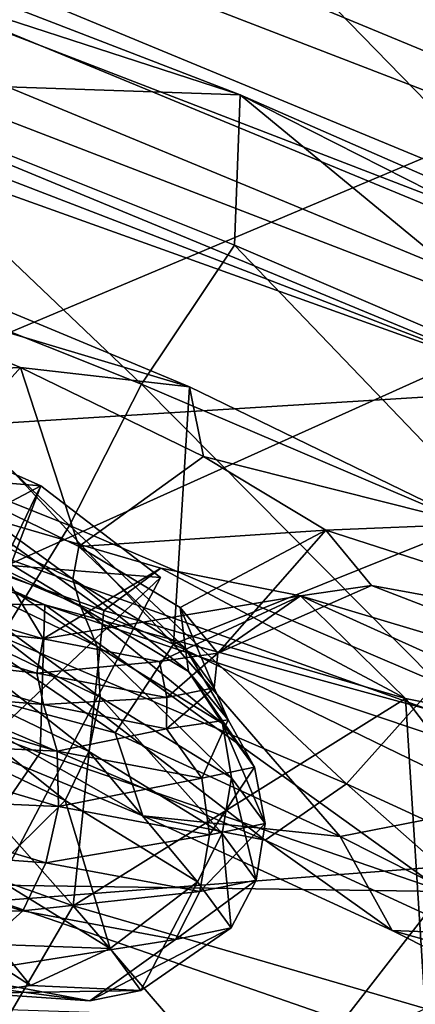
# Model space of a CAD drawing. Header units: metres. Extents: x -1651 to 0, y -1070 to 0.
# Tile 88 of 111: x -664.2 to -658.48, y -201.8 to -187.58. Entities that reach past the tile are written whole.
import ezdxf

# ---------------------------------------------------------------- set-up
doc = ezdxf.new("R2010")
doc.units = ezdxf.units.M

msp = doc.modelspace()

# ---------------------------------------------------------------- linework, layer by layer
at = {"layer": 'None'}
for points in [[(-746.191895, -180.653854, -377.175201), (-681.926086, -203.354218, -377.175201), (-663.104309, -158.303528, -29.990135)], [(-681.926086, -203.354218, -377.175201), (-625.027283, -177.743637, -60), (-663.104309, -158.303528, -29.990135)], [(-749.313782, -180.700699, -406), (-654.067932, -159.910782, -39.372334), (-688.147278, -202.117401, -406)], [(-654.067932, -159.910782, -39.372334), (-624.297058, -175.225555, -63), (-688.147278, -202.117401, -406)], [(-688.147278, -202.117401, -406), (-624.297058, -175.225555, -63), (-580.215271, -193.827225, -62.999996)], [(-681.926086, -203.354218, -377.175201), (-618.63623, -228.648346, -377.175201), (-625.027283, -177.743637, -60)], [(-580.215271, -193.827225, -62.999996), (-639.965881, -220.892624, -406), (-688.147278, -202.117401, -406)]]:
    msp.add_3dface(points, dxfattribs=at)
at = {"layer": 'None012349'}
for points in [[(-691.21167, -174.437103, -239.815216), (-638.090393, -196.404358, -251.1492), (-693.831909, -174.919571, -251.161026)], [(-684.747253, -175.663528, -230.195801), (-639.713196, -194.286453, -239.804291), (-691.21167, -174.437103, -239.815216)], [(-639.713196, -194.286453, -239.804291), (-638.090393, -196.404358, -251.1492), (-691.21167, -174.437103, -239.815216)], [(-638.090393, -196.404358, -251.1492), (-640.710693, -196.886826, -262.495026), (-693.831909, -174.919571, -251.161026)], [(-693.831909, -174.919571, -251.161026), (-640.710693, -196.886826, -262.495026), (-692.209106, -177.037476, -262.50592)], [(-675.422791, -178.412109, -223.767242), (-645.332031, -190.85556, -230.187439), (-684.747253, -175.663528, -230.195801)], [(-645.332031, -190.85556, -230.187439), (-639.713196, -194.286453, -239.804291), (-684.747253, -175.663528, -230.195801)], [(-640.710693, -196.886826, -262.495026), (-647.17511, -195.660416, -272.114441), (-692.209106, -177.037476, -262.50592)], [(-692.209106, -177.037476, -262.50592), (-647.17511, -195.660416, -272.114441), (-686.590332, -180.468384, -272.122772)], [(-654.091431, -186.633972, -223.762726), (-645.332031, -190.85556, -230.187439), (-675.422791, -178.412109, -223.767242)], [(-647.17511, -195.660416, -272.114441), (-656.499512, -192.911819, -278.542969), (-686.590332, -180.468384, -272.122772)], [(-686.590332, -180.468384, -272.122772), (-656.499512, -192.911819, -278.542969), (-677.830872, -184.689957, -278.547485)], [(-666.442871, -186.895065, -220.899124), (-655.876404, -191.264633, -223.153595), (-664.657898, -182.26442, -221.508255)], [(-655.876404, -191.264633, -223.153595), (-654.091431, -186.633972, -223.762726), (-664.657898, -182.26442, -221.508255)], [(-671.659546, -184.557877, -218.418228), (-661.007935, -188.663376, -218.41597), (-666.442871, -186.895065, -220.899124)], [(-671.659546, -184.557877, -218.418228), (-667.044739, -188.454895, -217.671387), (-661.007935, -188.663376, -218.41597)], [(-656.499512, -192.911819, -278.542969), (-667.264404, -189.059509, -280.801971), (-677.830872, -184.689957, -278.547485)], [(-666.442871, -186.895065, -220.899124), (-661.007935, -188.663376, -218.41597), (-655.876404, -191.264633, -223.153595)], [(-662.434814, -192.841614, -218.479584), (-667.044739, -188.454895, -217.671387), (-667.896912, -190.665909, -217.945389)], [(-661.088867, -190.832962, -218.296982), (-667.044739, -188.454895, -217.671387), (-662.434814, -192.841614, -218.479584)], [(-667.044739, -188.454895, -217.671387), (-661.088867, -190.832962, -218.296982), (-661.007935, -188.663376, -218.41597)], [(-661.007935, -188.663376, -218.41597), (-661.088867, -190.832962, -218.296982), (-655.416992, -193.263321, -220.152298)], [(-661.007935, -188.663376, -218.41597), (-651.169067, -192.965393, -222.289063), (-655.876404, -191.264633, -223.153595)], [(-661.007935, -188.663376, -218.41597), (-655.416992, -193.263321, -220.152298), (-651.169067, -192.965393, -222.289063)], [(-667.264404, -189.059509, -280.801971), (-656.499512, -192.911819, -278.542969), (-669.049377, -193.690155, -280.192841)], [(-669.044678, -193.651352, -231.666245), (-667.777405, -190.365189, -234.772842), (-661.971802, -196.596802, -233.331863)], [(-661.741028, -192.878616, -236.191544), (-667.777405, -190.365189, -234.772842), (-668.022888, -191.005051, -240.356201)], [(-667.777405, -190.365189, -234.772842), (-661.741028, -192.878616, -236.191544), (-661.971802, -196.596802, -233.331863)], [(-668.717712, -192.796005, -218.969696), (-663.474487, -194.884521, -219.482483), (-667.896912, -190.665909, -217.945389)], [(-663.474487, -194.884521, -219.482483), (-662.434814, -192.841614, -218.479584), (-667.896912, -190.665909, -217.945389)], [(-656.898987, -195.20108, -220.19458), (-661.088867, -190.832962, -218.296982), (-662.434814, -192.841614, -218.479584)], [(-655.416992, -193.263321, -220.152298), (-661.088867, -190.832962, -218.296982), (-656.898987, -195.20108, -220.19458)], [(-668.022888, -191.005051, -240.356201), (-668.713379, -192.797333, -241.854095), (-664.1828, -192.603088, -241.251892)], [(-668.022888, -191.005051, -240.356201), (-664.1828, -192.603088, -241.251892), (-661.741028, -192.878616, -236.191544)], [(-663.832703, -196.027359, -282.673706), (-674.484253, -191.921844, -282.675964), (-669.049377, -193.690155, -280.192841)], [(-674.484253, -191.921844, -282.675964), (-663.832703, -196.027359, -282.673706), (-669.913086, -195.932465, -282.92041)], [(-668.505859, -192.259583, -243.100067), (-663.89032, -194.311371, -245.172882), (-670.676819, -197.892181, -243.07164)], [(-669.128357, -193.882431, -257.260925), (-663.89032, -194.311371, -245.172882), (-668.505859, -192.259583, -243.100067)], [(-668.713379, -192.797333, -241.854095), (-665.544861, -194.115479, -242.589951), (-664.1828, -192.603088, -241.251892)], [(-664.1828, -192.603088, -241.251892), (-665.544861, -194.115479, -242.589951), (-663.34314, -195.184616, -244.265854)], [(-663.34314, -195.184616, -244.265854), (-661.539307, -193.887253, -243.267944), (-664.1828, -192.603088, -241.251892)], [(-664.1828, -192.603088, -241.251892), (-661.539307, -193.887253, -243.267944), (-661.741028, -192.878616, -236.191544)], [(-664.461243, -196.487778, -221.130585), (-663.474487, -194.884521, -219.482483), (-668.717712, -192.796005, -218.969696)], [(-656.499512, -192.911819, -278.542969), (-658.284485, -197.54248, -277.933838), (-669.049377, -193.690155, -280.192841)], [(-662.434814, -192.841614, -218.479584), (-663.474487, -194.884521, -219.482483), (-658.160522, -197.149429, -221.128754)], [(-658.160522, -197.149429, -221.128754), (-656.898987, -195.20108, -220.19458), (-662.434814, -192.841614, -218.479584)], [(-661.971802, -196.596802, -233.331863), (-661.741028, -192.878616, -236.191544), (-657.654236, -194.865356, -239.319138)], [(-661.741028, -192.878616, -236.191544), (-661.539307, -193.887253, -243.267944), (-657.654236, -194.865356, -239.319138)], [(-669.940552, -195.973343, -227.526764), (-669.044678, -193.651352, -231.666245), (-662.813477, -197.879395, -231.226547)], [(-658.284485, -197.54248, -277.933838), (-663.832703, -196.027359, -282.673706), (-669.049377, -193.690155, -280.192841)], [(-669.044678, -193.651352, -231.666245), (-661.971802, -196.596802, -233.331863), (-662.813477, -197.879395, -231.226547)], [(-670.641663, -197.814575, -267.994385), (-663.42218, -200.37793, -266.325745), (-669.142761, -193.924561, -265.831787)], [(-663.42218, -200.37793, -266.325745), (-662.981506, -196.112534, -264.410492), (-669.142761, -193.924561, -265.831787)], [(-669.142761, -193.924561, -265.831787), (-662.981506, -196.112534, -264.410492), (-664.978394, -194.677261, -259.351105)], [(-669.128357, -193.882431, -257.260925), (-664.330505, -195.458893, -255.186111), (-663.89032, -194.311371, -245.172882)], [(-659.77124, -194.951035, -246.173782), (-661.539307, -193.887253, -243.267944), (-663.34314, -195.184616, -244.265854)], [(-661.539307, -193.887253, -243.267944), (-659.77124, -194.951035, -246.173782), (-657.654236, -194.865356, -239.319138)], [(-666.011963, -194.418579, -242.2509), (-663.426758, -195.660172, -244.113922), (-665.544861, -194.115479, -242.589951)], [(-663.426758, -195.660172, -244.113922), (-663.34314, -195.184616, -244.265854), (-665.544861, -194.115479, -242.589951)], [(-663.89032, -194.311371, -245.172882), (-666.518921, -199.740555, -244.938965), (-670.676819, -197.892181, -243.07164)], [(-663.89032, -194.311371, -245.172882), (-662.160828, -195.636566, -250.179077), (-666.518921, -199.740555, -244.938965)], [(-664.330505, -195.458893, -255.186111), (-662.160828, -195.636566, -250.179077), (-663.89032, -194.311371, -245.172882)], [(-665.637756, -194.92688, -242.049377), (-663.311279, -196.056717, -243.821289), (-666.011963, -194.418579, -242.2509)], [(-663.311279, -196.056717, -243.821289), (-663.426758, -195.660172, -244.113922), (-666.011963, -194.418579, -242.2509)], [(-666.204407, -195.834869, -257.593292), (-664.978394, -194.677261, -259.351105), (-663.855286, -196.519791, -255.916428)], [(-664.978394, -194.677261, -259.351105), (-662.157654, -195.499222, -257.333893), (-663.855286, -196.519791, -255.916428)], [(-662.981506, -196.112534, -264.410492), (-662.157654, -195.499222, -257.333893), (-664.978394, -194.677261, -259.351105)], [(-665.954224, -195.248032, -241.261627), (-663.0755, -196.630585, -243.336166), (-665.637756, -194.92688, -242.049377)], [(-663.0755, -196.630585, -243.336166), (-663.311279, -196.056717, -243.821289), (-665.637756, -194.92688, -242.049377)], [(-663.474487, -194.884521, -219.482483), (-664.461243, -196.487778, -221.130585), (-659.471558, -198.614471, -222.676376)], [(-663.474487, -194.884521, -219.482483), (-659.471558, -198.614471, -222.676376), (-658.160522, -197.149429, -221.128754)], [(-661.873596, -196.069427, -246.685959), (-659.77124, -194.951035, -246.173782), (-663.34314, -195.184616, -244.265854)], [(-657.654236, -194.865356, -239.319138), (-657.204102, -198.914978, -236.983826), (-661.971802, -196.596802, -233.331863)], [(-661.873596, -196.069427, -246.685959), (-661.330872, -196.726517, -250.090652), (-659.77124, -194.951035, -246.173782)], [(-661.330872, -196.726517, -250.090652), (-659.109863, -195.748795, -250.300339), (-659.77124, -194.951035, -246.173782)], [(-657.654236, -194.865356, -239.319138), (-659.77124, -194.951035, -246.173782), (-654.910706, -196.513901, -243.812042)], [(-659.77124, -194.951035, -246.173782), (-659.109863, -195.748795, -250.300339), (-654.910706, -196.513901, -243.812042)], [(-666.041504, -195.916855, -240.776001), (-663.030151, -197.363098, -242.946091), (-665.954224, -195.248032, -241.261627)], [(-663.030151, -197.363098, -242.946091), (-663.0755, -196.630585, -243.336166), (-665.954224, -195.248032, -241.261627)], [(-663.426758, -195.660172, -244.113922), (-661.7995, -196.660568, -246.950684), (-663.34314, -195.184616, -244.265854)], [(-661.7995, -196.660568, -246.950684), (-661.873596, -196.069427, -246.685959), (-663.34314, -195.184616, -244.265854)], [(-664.960876, -200.934372, -249.448853), (-662.160828, -195.636566, -250.179077), (-664.330505, -195.458893, -255.186111)], [(-663.855286, -196.519791, -255.916428), (-662.157654, -195.499222, -257.333893), (-660.134033, -195.896881, -254.427246)], [(-662.981506, -196.112534, -264.410492), (-658.61969, -197.382217, -261.281128), (-662.157654, -195.499222, -257.333893)], [(-658.61969, -197.382217, -261.281128), (-660.134033, -195.896881, -254.427246), (-662.157654, -195.499222, -257.333893)], [(-662.160828, -195.636566, -250.179077), (-664.960876, -200.934372, -249.448853), (-666.518921, -199.740555, -244.938965)], [(-663.311279, -196.056717, -243.821289), (-661.757507, -196.99205, -246.378525), (-663.426758, -195.660172, -244.113922)], [(-661.757507, -196.99205, -246.378525), (-661.7995, -196.660568, -246.950684), (-663.426758, -195.660172, -244.113922)], [(-659.109863, -195.748795, -250.300339), (-661.330872, -196.726517, -250.090652), (-660.134033, -195.896881, -254.427246)], [(-659.109863, -195.748795, -250.300339), (-660.134033, -195.896881, -254.427246), (-653.860962, -197.771896, -250.299225)], [(-654.910706, -196.513901, -243.812042), (-659.109863, -195.748795, -250.300339), (-653.860962, -197.771896, -250.299225)], [(-663.832703, -196.027359, -282.673706), (-663.9021, -198.166855, -282.292267), (-669.913086, -195.932465, -282.92041)], [(-669.913086, -195.932465, -282.92041), (-663.9021, -198.166855, -282.292267), (-665.207092, -200.068939, -281.544952)], [(-666.204407, -195.834869, -257.593292), (-663.855286, -196.519791, -255.916428), (-666.696106, -196.202042, -257.813354)], [(-666.263916, -196.673843, -240.514679), (-663.198669, -198.145981, -242.723648), (-666.041504, -195.916855, -240.776001)], [(-663.198669, -198.145981, -242.723648), (-663.030151, -197.363098, -242.946091), (-666.041504, -195.916855, -240.776001)], [(-660.134033, -195.896881, -254.427246), (-662.172913, -196.849823, -253.495651), (-663.855286, -196.519791, -255.916428)], [(-661.330872, -196.726517, -250.090652), (-662.172913, -196.849823, -253.495651), (-660.134033, -195.896881, -254.427246)], [(-653.860962, -197.771896, -250.299225), (-660.134033, -195.896881, -254.427246), (-655.481079, -198.000839, -256.786957)], [(-660.134033, -195.896881, -254.427246), (-658.61969, -197.382217, -261.281128), (-655.481079, -198.000839, -256.786957)], [(-669.940552, -195.973343, -227.526764), (-662.41571, -199.07634, -229.065674), (-665.263733, -197.46228, -223.154465)], [(-662.41571, -199.07634, -229.065674), (-669.940552, -195.973343, -227.526764), (-662.813477, -197.879395, -231.226547)], [(-663.9021, -198.166855, -282.292267), (-663.832703, -196.027359, -282.673706), (-658.066956, -200.171692, -280.43454)], [(-653.653137, -199.441162, -278.796387), (-663.832703, -196.027359, -282.673706), (-658.284485, -197.54248, -277.933838)], [(-663.832703, -196.027359, -282.673706), (-653.653137, -199.441162, -278.796387), (-658.066956, -200.171692, -280.43454)], [(-663.0755, -196.630585, -243.336166), (-661.263489, -197.744553, -246.494995), (-663.311279, -196.056717, -243.821289)], [(-661.263489, -197.744553, -246.494995), (-661.757507, -196.99205, -246.378525), (-663.311279, -196.056717, -243.821289)], [(-661.7995, -196.660568, -246.950684), (-661.382568, -197.226501, -250.031082), (-661.873596, -196.069427, -246.685959)], [(-661.382568, -197.226501, -250.031082), (-661.330872, -196.726517, -250.090652), (-661.873596, -196.069427, -246.685959)], [(-663.855286, -196.519791, -255.916428), (-663.947021, -197.016495, -255.949219), (-666.696106, -196.202042, -257.813354)], [(-666.696106, -196.202042, -257.813354), (-663.947021, -197.016495, -255.949219), (-666.335693, -196.746414, -257.926544)], [(-662.981506, -196.112534, -264.410492), (-663.42218, -200.37793, -266.325745), (-658.61969, -197.382217, -261.281128)], [(-665.263733, -197.46228, -223.154465), (-660.649536, -199.42894, -224.583954), (-664.461243, -196.487778, -221.130585)], [(-664.461243, -196.487778, -221.130585), (-660.649536, -199.42894, -224.583954), (-659.471558, -198.614471, -222.676376)], [(-663.855286, -196.519791, -255.916428), (-662.172913, -196.849823, -253.495651), (-663.947021, -197.016495, -255.949219)], [(-666.577148, -197.396347, -240.500504), (-663.538818, -198.85553, -242.690048), (-666.263916, -196.673843, -240.514679)], [(-663.538818, -198.85553, -242.690048), (-663.198669, -198.145981, -242.723648), (-666.263916, -196.673843, -240.514679)], [(-663.030151, -197.363098, -242.946091), (-661.134705, -198.528397, -246.250443), (-663.0755, -196.630585, -243.336166)], [(-661.134705, -198.528397, -246.250443), (-661.263489, -197.744553, -246.494995), (-663.0755, -196.630585, -243.336166)], [(-662.813477, -197.879395, -231.226547), (-661.971802, -196.596802, -233.331863), (-659.563782, -199.373367, -233.061142)], [(-661.971802, -196.596802, -233.331863), (-657.204102, -198.914978, -236.983826), (-659.563782, -199.373367, -233.061142)], [(-661.757507, -196.99205, -246.378525), (-661.181274, -197.688843, -249.986954), (-661.7995, -196.660568, -246.950684)], [(-661.181274, -197.688843, -249.986954), (-661.382568, -197.226501, -250.031082), (-661.7995, -196.660568, -246.950684)], [(-666.335693, -196.746414, -257.926544), (-663.853455, -197.470016, -256.153625), (-666.716003, -197.233978, -258.591003)], [(-663.947021, -197.016495, -255.949219), (-663.853455, -197.470016, -256.153625), (-666.335693, -196.746414, -257.926544)], [(-662.172913, -196.849823, -253.495651), (-661.330872, -196.726517, -250.090652), (-662.070374, -197.366623, -253.111725)], [(-661.330872, -196.726517, -250.090652), (-661.382568, -197.226501, -250.031082), (-662.070374, -197.366623, -253.111725)], [(-662.172913, -196.849823, -253.495651), (-662.070374, -197.366623, -253.111725), (-663.947021, -197.016495, -255.949219)], [(-663.947021, -197.016495, -255.949219), (-662.070374, -197.366623, -253.111725), (-663.853455, -197.470016, -256.153625)], [(-661.263489, -197.744553, -246.494995), (-660.7995, -198.373932, -249.925217), (-661.757507, -196.99205, -246.378525)], [(-660.7995, -198.373932, -249.925217), (-661.181274, -197.688843, -249.986954), (-661.757507, -196.99205, -246.378525)], [(-666.716003, -197.233978, -258.591003), (-663.654785, -198.1409, -256.515198), (-666.838379, -197.994293, -258.903625)], [(-663.853455, -197.470016, -256.153625), (-663.654785, -198.1409, -256.515198), (-666.716003, -197.233978, -258.591003)], [(-662.070374, -197.366623, -253.111725), (-661.382568, -197.226501, -250.031082), (-662.074768, -197.819138, -253.595688)], [(-661.382568, -197.226501, -250.031082), (-661.181274, -197.688843, -249.986954), (-662.074768, -197.819138, -253.595688)], [(-659.471558, -198.614471, -222.676376), (-654.722473, -200.79776, -225.357437), (-658.160522, -197.149429, -221.128754)], [(-662.070374, -197.366623, -253.111725), (-662.074768, -197.819138, -253.595688), (-663.853455, -197.470016, -256.153625)], [(-663.42218, -200.37793, -266.325745), (-658.333313, -201.858826, -262.671692), (-658.61969, -197.382217, -261.281128)], [(-663.198669, -198.145981, -242.723648), (-661.269287, -199.332153, -246.087173), (-663.030151, -197.363098, -242.946091)], [(-661.269287, -199.332153, -246.087173), (-661.134705, -198.528397, -246.250443), (-663.030151, -197.363098, -242.946091)], [(-658.61969, -197.382217, -261.281128), (-658.333313, -201.858826, -262.671692), (-654.668701, -202.581696, -257.428619)], [(-654.668701, -202.581696, -257.428619), (-655.481079, -198.000839, -256.786957), (-658.61969, -197.382217, -261.281128)], [(-664.629578, -199.924713, -243.157669), (-663.538818, -198.85553, -242.690048), (-666.577148, -197.396347, -240.500504)], [(-665.263733, -197.46228, -223.154465), (-662.41571, -199.07634, -229.065674), (-660.649536, -199.42894, -224.583954)], [(-663.853455, -197.470016, -256.153625), (-662.074768, -197.819138, -253.595688), (-663.654785, -198.1409, -256.515198)], [(-663.42218, -200.37793, -266.325745), (-670.641663, -197.814575, -267.994385), (-664.430298, -202.094345, -268.006073)], [(-662.074768, -197.819138, -253.595688), (-661.181274, -197.688843, -249.986954), (-661.565063, -198.530777, -253.355545)], [(-661.181274, -197.688843, -249.986954), (-660.7995, -198.373932, -249.925217), (-661.565063, -198.530777, -253.355545)], [(-661.134705, -198.528397, -246.250443), (-660.648987, -199.187607, -249.838577), (-661.263489, -197.744553, -246.494995)], [(-660.648987, -199.187607, -249.838577), (-660.7995, -198.373932, -249.925217), (-661.263489, -197.744553, -246.494995)], [(-662.074768, -197.819138, -253.595688), (-661.565063, -198.530777, -253.355545), (-663.654785, -198.1409, -256.515198)], [(-662.41571, -199.07634, -229.065674), (-662.813477, -197.879395, -231.226547), (-659.563782, -199.373367, -233.061142)], [(-666.838379, -197.994293, -258.903625), (-663.636169, -198.942993, -256.732208), (-667.075073, -198.788483, -258.96698)], [(-663.654785, -198.1409, -256.515198), (-663.636169, -198.942993, -256.732208), (-666.838379, -197.994293, -258.903625)], [(-663.9021, -198.166855, -282.292267), (-658.066956, -200.171692, -280.43454), (-665.207092, -200.068939, -281.544952)], [(-663.654785, -198.1409, -256.515198), (-661.565063, -198.530777, -253.355545), (-663.636169, -198.942993, -256.732208)], [(-663.538818, -198.85553, -242.690048), (-661.626404, -200.031265, -246.023972), (-663.198669, -198.145981, -242.723648)], [(-661.626404, -200.031265, -246.023972), (-661.269287, -199.332153, -246.087173), (-663.198669, -198.145981, -242.723648)], [(-661.565063, -198.530777, -253.355545), (-660.7995, -198.373932, -249.925217), (-661.450195, -199.35083, -253.427002)], [(-660.7995, -198.373932, -249.925217), (-660.648987, -199.187607, -249.838577), (-661.450195, -199.35083, -253.427002)], [(-661.565063, -198.530777, -253.355545), (-661.450195, -199.35083, -253.427002), (-663.636169, -198.942993, -256.732208)], [(-661.269287, -199.332153, -246.087173), (-660.775146, -200.004013, -249.739487), (-661.134705, -198.528397, -246.250443)], [(-660.775146, -200.004013, -249.739487), (-660.648987, -199.187607, -249.838577), (-661.134705, -198.528397, -246.250443)], [(-660.649536, -199.42894, -224.583954), (-656.257751, -201.447952, -227.063278), (-659.471558, -198.614471, -222.676376)], [(-656.257751, -201.447952, -227.063278), (-654.722473, -200.79776, -225.357437), (-659.471558, -198.614471, -222.676376)], [(-667.075073, -198.788483, -258.96698), (-663.815552, -199.754181, -256.756683), (-667.381165, -199.492386, -258.790466)], [(-663.636169, -198.942993, -256.732208), (-663.815552, -199.754181, -256.756683), (-667.075073, -198.788483, -258.96698)], [(-664.629578, -199.924713, -243.157669), (-662.890015, -200.994171, -246.190247), (-663.538818, -198.85553, -242.690048)], [(-663.636169, -198.942993, -256.732208), (-661.450195, -199.35083, -253.427002), (-663.815552, -199.754181, -256.756683)], [(-662.890015, -200.994171, -246.190247), (-661.626404, -200.031265, -246.023972), (-663.538818, -198.85553, -242.690048)], [(-659.563782, -199.373367, -233.061142), (-657.204102, -198.914978, -236.983826), (-656.703674, -200.813705, -235.629501)], [(-662.41571, -199.07634, -229.065674), (-658.810608, -200.733688, -231.100876), (-660.649536, -199.42894, -224.583954)], [(-658.810608, -200.733688, -231.100876), (-662.41571, -199.07634, -229.065674), (-659.563782, -199.373367, -233.061142)], [(-661.450195, -199.35083, -253.427002), (-660.648987, -199.187607, -249.838577), (-661.590393, -200.169312, -253.392273)], [(-660.648987, -199.187607, -249.838577), (-660.775146, -200.004013, -249.739487), (-661.590393, -200.169312, -253.392273)], [(-661.450195, -199.35083, -253.427002), (-661.590393, -200.169312, -253.392273), (-663.815552, -199.754181, -256.756683)], [(-661.626404, -200.031265, -246.023972), (-661.136353, -200.696381, -249.644257), (-661.269287, -199.332153, -246.087173)], [(-661.136353, -200.696381, -249.644257), (-660.775146, -200.004013, -249.739487), (-661.269287, -199.332153, -246.087173)], [(-659.563782, -199.373367, -233.061142), (-656.703674, -200.813705, -235.629501), (-658.810608, -200.733688, -231.100876)], [(-667.381165, -199.492386, -258.790466), (-664.150269, -200.44957, -256.599609), (-668.124634, -200.504013, -257.802795)], [(-663.815552, -199.754181, -256.756683), (-664.150269, -200.44957, -256.599609), (-667.381165, -199.492386, -258.790466)], [(-660.649536, -199.42894, -224.583954), (-658.810608, -200.733688, -231.100876), (-656.257751, -201.447952, -227.063278)], [(-663.815552, -199.754181, -256.756683), (-661.590393, -200.169312, -253.392273), (-664.150269, -200.44957, -256.599609)], [(-664.526428, -200.93573, -246.352249), (-662.890015, -200.994171, -246.190247), (-664.629578, -199.924713, -243.157669)], [(-666.135742, -201.822205, -280.020477), (-665.207092, -200.068939, -281.544952), (-659.520386, -202.035065, -279.827576)], [(-665.207092, -200.068939, -281.544952), (-658.066956, -200.171692, -280.43454), (-659.520386, -202.035065, -279.827576)], [(-662.890015, -200.994171, -246.190247), (-662.444275, -201.599182, -249.483307), (-661.626404, -200.031265, -246.023972)], [(-662.444275, -201.599182, -249.483307), (-661.136353, -200.696381, -249.644257), (-661.626404, -200.031265, -246.023972)], [(-661.590393, -200.169312, -253.392273), (-660.775146, -200.004013, -249.739487), (-661.944702, -200.861069, -253.264816)], [(-660.775146, -200.004013, -249.739487), (-661.136353, -200.696381, -249.644257), (-661.944702, -200.861069, -253.264816)], [(-661.590393, -200.169312, -253.392273), (-661.944702, -200.861069, -253.264816), (-664.150269, -200.44957, -256.599609)], [(-658.066956, -200.171692, -280.43454), (-652.632019, -201.869949, -277.418579), (-659.520386, -202.035065, -279.827576)], [(-664.150269, -200.44957, -256.599609), (-665.18573, -201.37468, -255.809967), (-668.124634, -200.504013, -257.802795)], [(-664.150269, -200.44957, -256.599609), (-661.944702, -200.861069, -253.264816), (-665.18573, -201.37468, -255.809967)], [(-661.019226, -203.167679, -266.170044), (-663.42218, -200.37793, -266.325745), (-664.430298, -202.094345, -268.006073)], [(-658.333313, -201.858826, -262.671692), (-663.42218, -200.37793, -266.325745), (-661.019226, -203.167679, -266.170044)], [(-661.944702, -200.861069, -253.264816), (-661.136353, -200.696381, -249.644257), (-663.179565, -201.748978, -252.776596)], [(-661.136353, -200.696381, -249.644257), (-662.444275, -201.599182, -249.483307), (-663.179565, -201.748978, -252.776596)], [(-658.810608, -200.733688, -231.100876), (-655.637756, -202.331512, -233.950089), (-656.257751, -201.447952, -227.063278)], [(-656.703674, -200.813705, -235.629501), (-655.637756, -202.331512, -233.950089), (-658.810608, -200.733688, -231.100876)], [(-661.944702, -200.861069, -253.264816), (-663.179565, -201.748978, -252.776596), (-665.18573, -201.37468, -255.809967)], [(-664.796326, -201.639221, -252.490875), (-664.038818, -201.52742, -249.421432), (-664.960876, -200.934372, -249.448853)], [(-664.038818, -201.52742, -249.421432), (-664.526428, -200.93573, -246.352249), (-664.960876, -200.934372, -249.448853)], [(-664.526428, -200.93573, -246.352249), (-664.038818, -201.52742, -249.421432), (-662.890015, -200.994171, -246.190247)], [(-664.038818, -201.52742, -249.421432), (-662.444275, -201.599182, -249.483307), (-662.890015, -200.994171, -246.190247)], [(-665.18573, -201.37468, -255.809967), (-663.179565, -201.748978, -252.776596), (-666.319946, -201.340622, -254.685654)], [(-663.179565, -201.748978, -252.776596), (-664.796326, -201.639221, -252.490875), (-666.319946, -201.340622, -254.685654)], [(-662.444275, -201.599182, -249.483307), (-664.038818, -201.52742, -249.421432), (-664.796326, -201.639221, -252.490875)], [(-663.179565, -201.748978, -252.776596), (-662.444275, -201.599182, -249.483307), (-664.796326, -201.639221, -252.490875)]]:
    msp.add_3dface(points, dxfattribs=at)

doc.saveas('drawing.dxf')
